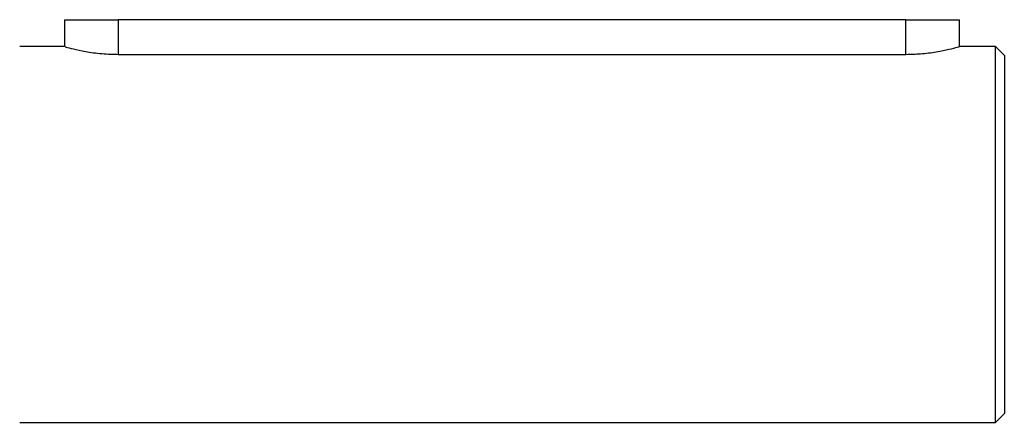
# Model space of a CAD drawing. Header units: millimetres. Extents: x -722 to 1902, y -809 to 1604.
# Tile 76 of 93: x 1792 to 1902, y 290 to 335. Entities that reach past the tile are written whole.
import ezdxf

# ---------------------------------------------------------------- set-up
doc = ezdxf.new("R2010")
doc.units = ezdxf.units.MM

msp = doc.modelspace()

# ---------------------------------------------------------------- linework, layer by layer
at = {"color": 7, "linetype": 'Continuous', "lineweight": 25}
for p, q in [((1796.91, 334.73), (1796.91, 331.73)), ((1796.91, 334.73), (1802.91, 334.73)), ((1890.91, 334.73), (1802.91, 334.73)), ((1802.91, 334.73), (1802.91, 330.86)), ((1890.91, 334.73), (1896.91, 334.73)), ((1890.91, 330.86), (1890.91, 334.73)), ((1896.91, 331.73), (1896.91, 334.73)), ((1796.91, 331.73), (1791.91, 331.73)), ((1900.91, 331.73), (1896.91, 331.73)), ((1901.91, 330.73), (1900.91, 331.73)), ((1900.91, 289.73), (1900.91, 331.73)), ((1802.91, 330.86), (1890.91, 330.86)), ((1901.91, 330.73), (1901.91, 290.73)), ((1900.91, 289.73), (1901.91, 290.73)), ((1791.91, 289.73), (1900.91, 289.73))]:
    msp.add_line(p, q, dxfattribs=at)
for points, knots in [([(1796.99, 331.71), (1796.97, 331.71), (1796.94, 331.72), (1797.6, 331.54), (1798.83, 331.25), (1800.56, 330.96), (1802.02, 330.86), (1802.8, 330.86), (1802.91, 330.86)], [0, 0, 0, 0, 0.117991, 0.323744, 0.534002, 0.751099, 0.966937, 1, 1, 1, 1]), ([(1890.91, 330.86), (1891.46, 330.87), (1892.66, 330.9), (1894.37, 331.13), (1895.81, 331.43), (1896.74, 331.68), (1896.85, 331.72), (1896.91, 331.73)], [0, 0, 0, 0, 0.1749683, 0.3805424, 0.5930127, 0.8108289, 1, 1, 1, 1])]:
    msp.add_open_spline(points, degree=3, knots=knots, dxfattribs=at)

doc.saveas('drawing.dxf')
